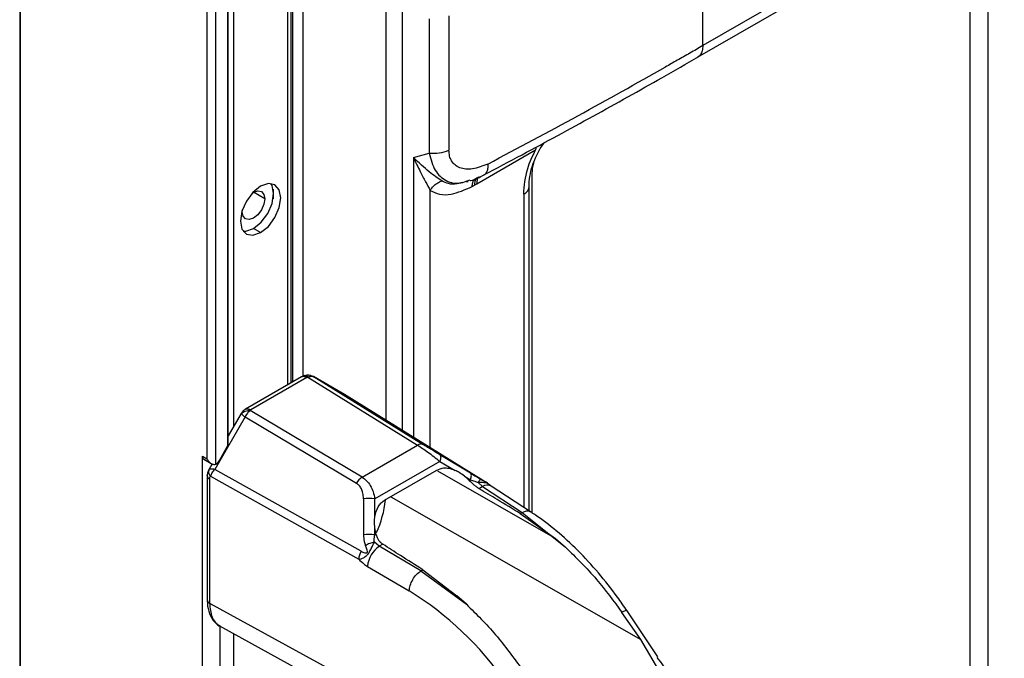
# Model space of a CAD drawing. Header units: millimetres. Extents: x 0 to 1118, y 0 to 864.
# Tile 104 of 254: x 853.35 to 866.3, y 675.15 to 683.56. Entities that reach past the tile are written whole.
import ezdxf

# ---------------------------------------------------------------- set-up
doc = ezdxf.new("R2010")
doc.units = ezdxf.units.MM

msp = doc.modelspace()

# ---------------------------------------------------------------- linework, layer by layer
at = {"color": 7, "linetype": 'Continuous', "lineweight": 25}
for p, q in [((853.348, 694.616), (853.348, 601.231)), ((853.358, 601.217), (853.358, 694.602)), ((856.082, 693.274), (856.082, 677.946)), ((856.092, 677.98), (856.092, 693.288)), ((855.811, 693.186), (855.811, 677.776)), ((855.929, 677.708), (855.929, 693.186)), ((856.921, 678.777), (856.921, 692.057)), ((862.336, 683.215), (862.336, 685.604)), ((866.303, 685.505), (862.336, 683.215)), ((862.267, 683.062), (866.234, 685.352)), ((865.85, 684.843), (865.85, 669.9)), ((866.092, 669.937), (866.092, 684.881)), ((858.736, 683.57), (858.736, 681.802)), ((858.996, 683.607), (858.996, 681.838)), ((859.365, 681.397), (860.136, 681.842)), ((858.529, 681.742), (858.736, 681.802)), ((859.248, 681.44), (859.274, 681.449)), ((859.227, 681.421), (859.251, 681.428)), ((859.332, 681.378), (859.365, 681.397)), ((860.053, 677.091), (860.053, 681.361)), ((856.277, 681.029), (856.278, 681.05)), ((856.518, 680.754), (856.424, 680.808)), ((857.056, 678.855), (856.319, 678.43)), ((857.125, 678.847), (856.388, 678.422)), ((857.097, 678.872), (857.055, 678.854)), ((857.128, 678.877), (857.096, 678.871)), ((857.141, 678.851), (858.584, 677.956)), ((857.62, 678.625), (857.215, 678.859)), ((858.659, 677.963), (857.224, 678.854)), ((857.622, 678.624), (857.224, 678.854)), ((857.622, 678.624), (859.449, 677.489)), ((859.451, 677.488), (857.623, 678.623)), ((856.313, 678.328), (855.915, 677.638)), ((856.263, 678.374), (856.092, 678.078)), ((856.264, 678.37), (856.265, 678.373)), ((856.313, 678.328), (857.78, 677.456)), ((857.855, 677.535), (856.38, 678.412)), ((856.082, 677.946), (855.971, 677.752)), ((857.855, 677.535), (858.584, 677.956)), ((855.752, 677.81), (855.811, 677.776)), ((855.752, 659.796), (855.752, 677.81)), ((859.28, 677.589), (858.877, 677.831)), ((855.77, 677.772), (855.89, 677.703)), ((855.879, 677.709), (855.836, 677.634)), ((858.875, 677.743), (858.021, 677.25)), ((858.875, 677.743), (859.077, 677.623)), ((855.816, 677.554), (855.816, 675.92)), ((855.842, 677.639), (855.838, 677.632)), ((855.858, 677.548), (857.809, 676.456)), ((857.84, 676.56), (855.915, 677.638)), ((858.833, 677.624), (858.144, 677.227)), ((859.199, 677.549), (859.279, 677.502)), ((859.411, 677.508), (859.337, 677.555)), ((855.847, 677.512), (855.847, 675.878)), ((859.264, 677.493), (859.279, 677.502)), ((859.38, 677.466), (859.439, 677.411)), ((859.552, 677.419), (859.524, 677.444)), ((860.071, 677.079), (859.552, 677.419)), ((859.439, 677.411), (859.393, 677.384)), ((859.439, 677.411), (859.958, 677.071)), ((857.872, 677.251), (857.872, 676.777)), ((858.021, 677.014), (858.021, 677.25)), ((859.935, 677.057), (859.958, 677.071)), ((859.935, 677.057), (860.399, 676.727)), ((859.958, 677.071), (860.528, 676.614)), ((858.021, 676.776), (858.021, 676.869)), ((858.021, 676.776), (858.036, 676.785)), ((858.08, 676.626), (858.015, 676.678)), ((858.126, 676.653), (858.08, 676.626)), ((860.399, 676.727), (860.528, 676.614)), ((858.628, 676.303), (858.08, 676.626)), ((857.925, 676.362), (858.473, 676.039)), ((858.628, 676.303), (858.652, 676.317)), ((858.628, 676.303), (859.226, 675.862)), ((858.652, 676.317), (859.099, 675.976)), ((855.847, 675.878), (858.981, 674.161)), ((859.226, 675.862), (859.099, 675.976)), ((861.521, 675.399), (861.273, 675.756)), ((861.746, 675.169), (861.34, 675.776)), ((855.976, 675.577), (859.12, 673.855)), ((855.988, 662.218), (855.988, 675.571)), ((861.789, 674.941), (861.521, 675.399))]:
    msp.add_line(p, q, dxfattribs=at)
at = {"color": 8, "linetype": 'Continuous', "lineweight": 25}
for p, q in [((858.385, 678.15), (858.385, 693.63)), ((858.165, 693.59), (858.165, 678.287)), ((856.937, 692.066), (856.937, 678.786)), ((857.078, 678.864), (857.078, 692.148)), ((856.872, 692.029), (856.871, 678.748)), ((856.165, 678.204), (856.165, 691.805)), ((858.529, 681.742), (858.529, 678.06)), ((860.093, 677.064), (860.093, 681.54)), ((856.683, 681.328), (856.683, 681.2)), ((858.749, 677.923), (858.749, 681.309)), ((856.572, 681.2), (856.424, 681.285)), ((859.98, 681.259), (859.98, 677.139)), ((860.399, 676.727), (858.849, 677.613)), ((858.233, 677.278), (861.521, 675.399)), ((856.165, 662.417), (856.165, 675.474))]:
    msp.add_line(p, q, dxfattribs=at)
at = {"color": 8, "linetype": 'Continuous', "lineweight": 25, "flags": 128}
msp.add_lwpolyline([(860.139, 681.88), (860.138, 681.868), (860.136, 681.842)], dxfattribs=at)
at = {"color": 7, "linetype": 'Continuous', "lineweight": 25, "flags": 128}
for points in [[(856.518, 681.366), (856.417, 681.284), (856.331, 681.168), (856.273, 681.036), (856.253, 680.907), (856.273, 680.801), (856.331, 680.735), (856.417, 680.719), (856.518, 680.754)], [(856.407, 681.273), (856.424, 681.285), (856.481, 681.304), (856.528, 681.295), (856.56, 681.258), (856.572, 681.2)], [(856.424, 680.808), (856.526, 680.89), (856.612, 681.006), (856.669, 681.139), (856.689, 681.268), (856.669, 681.373), (856.653, 681.402)], [(856.518, 680.754), (856.62, 680.836), (856.706, 680.952), (856.763, 681.084), (856.784, 681.213), (856.763, 681.319), (856.706, 681.385), (856.62, 681.402), (856.518, 681.366)], [(856.572, 681.2), (856.56, 681.128), (856.528, 681.054), (856.481, 680.99), (856.424, 680.944), (856.368, 680.925), (856.32, 680.934), (856.288, 680.971), (856.277, 681.029)], [(856.29, 680.773), (856.323, 680.773), (856.424, 680.808)], [(858.877, 677.831), (858.882, 677.826), (858.885, 677.819), (858.887, 677.811), (858.888, 677.8), (858.887, 677.788), (858.884, 677.774), (858.881, 677.759), (858.875, 677.743)], [(855.816, 677.554), (855.818, 677.565), (855.818, 677.567)], [(859.279, 677.502), (859.284, 677.518), (859.288, 677.533), (859.29, 677.546), (859.291, 677.558), (859.29, 677.569), (859.288, 677.578), (859.285, 677.585), (859.28, 677.589)]]:
    msp.add_lwpolyline(points, dxfattribs=at)
at = {"color": 7, "linetype": 'Continuous', "lineweight": 25}
for centre, radius, start, end in [((858.795, 682.326), 0.528, 263.5884, 292.4127), ((858.628, 677.894), 0.0764, 66.0813, 125.1991), ((855.793, 677.806), 0.041, 173.6094, 235.0784), ((855.866, 677.81), 0.12, 301.9547, 331.1444), ((857.975, 677.346), 0.225, 122.4975, 150.6127), ((857.944, 676.816), 0.44, 79.9875, 99.4071), ((856.851, 677.37), 1.317, 334.6542, 354.1713), ((857.944, 676.342), 0.44, 79.9865, 99.4077), ((858.034, 676.446), 0.225, 149.3978, 177.5017), ((858.278, 676.333), 0.354, 123.9135, 175.2515), ((856.189, 672.353), 4.336, 34.9145, 58.2184), ((855.893, 675.962), 0.0961, 240.0062, 241.2887)]:
    msp.add_arc(centre, radius, start, end, dxfattribs=at)
at = {"color": 8, "linetype": 'Continuous', "lineweight": 25}
for centre, radius, start, end in [((859.932, 681.371), 0.121, 293.1823, 355.4975), ((855.865, 677.558), 0.0491, 184.9138, 248.7965), ((859.502, 677.322), 0.109, 62.7364, 125.3317), ((855.866, 675.925), 0.0503, 185.6911, 245.6228)]:
    msp.add_arc(centre, radius, start, end, dxfattribs=at)
at = {"color": 7, "linetype": 'Continuous', "lineweight": 25}
for points, knots in [([(862.336, 683.215), (862.28, 683.182), (862.168, 683.117), (862.056, 683.054), (862, 683.022)], [0, 0, 0, 0, 0.503077, 1, 1, 1, 1]), ([(859.455, 681.513), (859.623, 681.602), (860.111, 681.86), (860.897, 682.287), (861.668, 682.718), (862.122, 682.979), (862.283, 683.071)], [0, 0, 0, 0, 0.170861, 0.495799, 0.820814, 1, 1, 1, 1]), ([(862, 683.022), (861.974, 683.008), (861.922, 682.978), (861.87, 682.948), (861.843, 682.933)], [0, 0, 0, 0, 0.485527, 1, 1, 1, 1]), ([(859.507, 681.657), (859.906, 681.869), (860.708, 682.295), (861.464, 682.72), (861.843, 682.933)], [0, 0, 0, 0, 0.498036, 1, 1, 1, 1]), ([(859.507, 681.657), (859.439, 681.63), (859.308, 681.576), (859.162, 681.592), (859.075, 681.641), (859.03, 681.694), (859.001, 681.76), (858.998, 681.812), (858.996, 681.838)], [0, 0, 0, 0, 0.281507, 0.545681, 0.66642, 0.783634, 0.891819, 1, 1, 1, 1]), ([(859.98, 681.259), (859.988, 681.371), (860.002, 681.561), (860.097, 681.76), (860.136, 681.842)], [0, 0, 0, 0, 0.586217, 1, 1, 1, 1]), ([(860.05, 681.335), (860.051, 681.376), (860.052, 681.457), (860.08, 681.596), (860.131, 681.739), (860.191, 681.858), (860.237, 681.919), (860.251, 681.939)], [0, 0, 0, 0, 0.22417, 0.447596, 0.670607, 0.893706, 1, 1, 1, 1]), ([(858.903, 681.434), (858.849, 681.47), (858.737, 681.545), (858.6, 681.674), (858.529, 681.742)], [0, 0, 0, 0, 0.478506, 1, 1, 1, 1]), ([(858.529, 681.742), (858.559, 681.679), (858.612, 681.566), (858.689, 681.423), (858.729, 681.347), (858.749, 681.309)], [0, 0, 0, 0, 0.387258, 0.697152, 1, 1, 1, 1]), ([(860.093, 681.54), (860.094, 681.565), (860.096, 681.612), (860.11, 681.663), (860.116, 681.686)], [0, 0, 0, 0, 0.540322, 1, 1, 1, 1]), ([(858.749, 681.309), (858.759, 681.324), (858.779, 681.353), (858.816, 681.388), (858.858, 681.417), (858.889, 681.429), (858.903, 681.434)], [0, 0, 0, 0, 0.247258, 0.5, 0.752742, 1, 1, 1, 1]), ([(859.275, 681.437), (859.278, 681.438), (859.341, 681.451), (859.403, 681.485), (859.462, 681.517)], [0, 0, 0, 0, 0.05248, 1, 1, 1, 1]), ([(858.749, 681.309), (858.789, 681.29), (858.871, 681.25), (859.058, 681.253), (859.208, 681.32), (859.302, 681.361)], [0, 0, 0, 0, 0.264517, 0.540841, 1, 1, 1, 1]), ([(859.302, 681.361), (859.308, 681.364), (859.317, 681.37), (859.327, 681.376), (859.332, 681.378)], [0, 0, 0, 0, 0.55827, 1, 1, 1, 1]), ([(857.122, 678.865), (857.123, 678.869), (857.125, 678.877), (857.13, 678.878), (857.135, 678.87), (857.139, 678.858), (857.141, 678.851)], [0, 0, 0, 0, 0.245581, 0.499951, 0.754346, 1, 1, 1, 1]), ([(857.125, 678.847), (857.126, 678.847), (857.129, 678.849), (857.132, 678.85), (857.133, 678.85)], [0, 0, 0, 0, 0.564606, 1, 1, 1, 1]), ([(857.191, 678.866), (857.187, 678.868), (857.176, 678.874), (857.154, 678.877), (857.137, 678.877), (857.128, 678.877)], [0, 0, 0, 0, 0.223461, 0.597812, 1, 1, 1, 1]), ([(857.141, 678.851), (857.139, 678.851), (857.137, 678.851), (857.134, 678.85), (857.133, 678.85)], [0, 0, 0, 0, 0.54686, 1, 1, 1, 1]), ([(857.141, 678.851), (857.155, 678.857), (857.177, 678.865), (857.205, 678.862), (857.218, 678.857), (857.224, 678.854)], [0, 0, 0, 0, 0.465368, 0.724325, 1, 1, 1, 1]), ([(857.224, 678.854), (857.216, 678.859), (857.205, 678.865), (857.193, 678.867), (857.191, 678.867)], [0, 0, 0, 0, 0.808437, 1, 1, 1, 1]), ([(856.32, 678.43), (856.314, 678.426), (856.302, 678.419), (856.285, 678.403), (856.27, 678.385), (856.264, 678.372), (856.26, 678.365)], [0, 0, 0, 0, 0.224177, 0.461094, 0.717514, 1, 1, 1, 1]), ([(856.264, 678.37), (856.271, 678.378), (856.285, 678.393), (856.315, 678.407), (856.347, 678.414), (856.369, 678.413), (856.38, 678.412)], [0, 0, 0, 0, 0.262686, 0.522631, 0.770678, 1, 1, 1, 1]), ([(856.313, 678.328), (856.307, 678.333), (856.293, 678.344), (856.274, 678.36), (856.268, 678.366), (856.264, 678.37)], [0, 0, 0, 0, 0.280917, 0.541532, 1, 1, 1, 1]), ([(856.38, 678.412), (856.367, 678.402), (856.342, 678.381), (856.323, 678.346), (856.313, 678.328)], [0, 0, 0, 0, 0.4974627, 1, 1, 1, 1]), ([(856.38, 678.412), (856.381, 678.414), (856.382, 678.418), (856.387, 678.42), (856.388, 678.422)], [0, 0, 0, 0, 0.533423, 1, 1, 1, 1]), ([(856.082, 677.946), (856.086, 677.953), (856.09, 677.962), (856.092, 677.973), (856.092, 677.976), (856.092, 677.979), (856.092, 677.984), (856.091, 677.991), (856.088, 677.996), (856.084, 677.999), (856.082, 678)], [0, 0, 0, 0, 0.369295, 0.475187, 0.508238, 0.528025, 0.643403, 0.75805, 0.87575, 1, 1, 1, 1]), ([(858.584, 677.956), (858.605, 677.943), (858.648, 677.915), (858.721, 677.864), (858.798, 677.806), (858.849, 677.765), (858.875, 677.743)], [0, 0, 0, 0, 0.231774, 0.469473, 0.724562, 1, 1, 1, 1]), ([(858.877, 677.831), (858.854, 677.845), (858.813, 677.869), (858.754, 677.905), (858.703, 677.936), (858.673, 677.954), (858.659, 677.963)], [0, 0, 0, 0, 0.3113435, 0.5586779, 0.7772204, 1, 1, 1, 1]), ([(855.811, 677.776), (855.82, 677.763), (855.836, 677.739), (855.863, 677.717), (855.885, 677.707), (855.901, 677.703), (855.916, 677.703), (855.925, 677.707), (855.929, 677.708)], [0, 0, 0, 0, 0.2995484, 0.5420829, 0.6671039, 0.7834803, 0.8935337, 1, 1, 1, 1]), ([(855.845, 677.645), (855.84, 677.638), (855.831, 677.626), (855.819, 677.596), (855.817, 677.57), (855.816, 677.553)], [0, 0, 0, 0, 0.272994, 0.527473, 1, 1, 1, 1]), ([(855.858, 677.548), (855.854, 677.555), (855.845, 677.569), (855.837, 677.593), (855.836, 677.617), (855.84, 677.632), (855.842, 677.639)], [0, 0, 0, 0, 0.232051, 0.481232, 0.740284, 1, 1, 1, 1]), ([(855.915, 677.638), (855.898, 677.64), (855.865, 677.644), (855.85, 677.641), (855.842, 677.639)], [0, 0, 0, 0, 0.507457, 1, 1, 1, 1]), ([(855.847, 677.512), (855.848, 677.521), (855.849, 677.535), (855.855, 677.545), (855.858, 677.548)], [0, 0, 0, 0, 0.5934505, 1, 1, 1, 1]), ([(855.915, 677.638), (855.901, 677.623), (855.874, 677.593), (855.864, 677.563), (855.858, 677.548)], [0, 0, 0, 0, 0.511637, 1, 1, 1, 1]), ([(859.077, 677.623), (859.05, 677.633), (859, 677.651), (858.914, 677.657), (858.863, 677.636), (858.833, 677.624)], [0, 0, 0, 0, 0.319566, 0.60086, 1, 1, 1, 1]), ([(859.199, 677.549), (859.177, 677.566), (859.137, 677.595), (859.094, 677.615), (859.077, 677.623)], [0, 0, 0, 0, 0.581093, 1, 1, 1, 1]), ([(859.264, 677.493), (859.252, 677.505), (859.231, 677.524), (859.209, 677.542), (859.199, 677.549)], [0, 0, 0, 0, 0.570366, 1, 1, 1, 1]), ([(859.28, 677.589), (859.306, 677.574), (859.349, 677.548), (859.394, 677.521), (859.413, 677.509)], [0, 0, 0, 0, 0.587315, 1, 1, 1, 1]), ([(857.872, 677.251), (857.871, 677.277), (857.867, 677.323), (857.848, 677.383), (857.818, 677.427), (857.793, 677.446), (857.78, 677.456)], [0, 0, 0, 0, 0.311458, 0.561926, 0.782111, 1, 1, 1, 1]), ([(857.855, 677.535), (857.875, 677.521), (857.916, 677.492), (857.964, 677.426), (858.002, 677.345), (858.015, 677.283), (858.021, 677.25)], [0, 0, 0, 0, 0.235503, 0.476847, 0.728681, 1, 1, 1, 1]), ([(859.264, 677.493), (859.283, 677.474), (859.314, 677.444), (859.358, 677.407), (859.381, 677.392), (859.393, 677.384)], [0, 0, 0, 0, 0.464361, 0.722772, 1, 1, 1, 1]), ([(859.279, 677.502), (859.297, 677.496), (859.33, 677.486), (859.365, 677.472), (859.38, 677.466)], [0, 0, 0, 0, 0.571994, 1, 1, 1, 1]), ([(859.38, 677.466), (859.384, 677.472), (859.393, 677.485), (859.403, 677.499), (859.41, 677.508), (859.412, 677.509), (859.413, 677.509)], [0, 0, 0, 0, 0.243512, 0.495169, 0.749326, 1, 1, 1, 1]), ([(859.449, 677.489), (859.462, 677.481), (859.48, 677.469), (859.497, 677.459), (859.503, 677.455), (859.504, 677.455), (859.503, 677.455), (859.502, 677.456), (859.5, 677.457), (859.495, 677.46), (859.483, 677.467), (859.465, 677.477), (859.441, 677.492), (859.424, 677.503), (859.413, 677.509)], [0, 0, 0, 0, 0.266941, 0.392889, 0.451807, 0.473251, 0.491289, 0.501027, 0.511155, 0.534113, 0.588324, 0.717557, 0.817989, 1, 1, 1, 1]), ([(859.522, 677.44), (859.521, 677.442), (859.498, 677.465), (859.474, 677.477), (859.451, 677.488)], [0, 0, 0, 0, 0.0583098, 1, 1, 1, 1]), ([(859.935, 677.057), (859.834, 677.118), (859.653, 677.227), (859.473, 677.336), (859.393, 677.384)], [0, 0, 0, 0, 0.56, 1, 1, 1, 1]), ([(858.021, 677.014), (858.032, 677.061), (858.047, 677.128), (858.098, 677.195), (858.129, 677.216), (858.144, 677.227)], [0, 0, 0, 0, 0.534747, 0.769415, 1, 1, 1, 1]), ([(861.34, 675.776), (861.298, 675.837), (861.179, 676.011), (860.964, 676.282), (860.694, 676.575), (860.415, 676.83), (860.205, 676.99), (860.091, 677.066), (860.071, 677.079)], [0, 0, 0, 0, 0.11251, 0.325567, 0.539027, 0.752958, 0.956206, 1, 1, 1, 1]), ([(858.021, 676.869), (858.018, 676.898), (858.014, 676.947), (858.019, 676.994), (858.021, 677.014)], [0, 0, 0, 0, 0.579677, 1, 1, 1, 1]), ([(857.872, 676.777), (857.874, 676.747), (857.876, 676.698), (857.891, 676.653), (857.898, 676.635)], [0, 0, 0, 0, 0.588446, 1, 1, 1, 1]), ([(858.015, 676.678), (858.013, 676.696), (858.011, 676.728), (858.018, 676.761), (858.021, 676.776)], [0, 0, 0, 0, 0.547899, 1, 1, 1, 1]), ([(858.036, 676.785), (858.032, 676.801), (858.026, 676.829), (858.023, 676.857), (858.021, 676.869)], [0, 0, 0, 0, 0.567854, 1, 1, 1, 1]), ([(858.036, 676.785), (858.04, 676.771), (858.048, 676.743), (858.07, 676.706), (858.096, 676.675), (858.116, 676.66), (858.126, 676.653)], [0, 0, 0, 0, 0.250651, 0.500515, 0.749932, 1, 1, 1, 1]), ([(857.809, 676.456), (857.82, 676.457), (857.842, 676.461), (857.876, 676.477), (857.908, 676.5), (857.937, 676.527), (857.952, 676.554), (857.964, 676.577), (857.984, 676.619), (858.002, 676.653), (858.015, 676.678)], [0, 0, 0, 0, 0.133662, 0.279077, 0.384339, 0.497276, 0.610927, 0.624784, 0.719127, 1, 1, 1, 1]), ([(858.015, 676.678), (858.005, 676.676), (857.985, 676.673), (857.954, 676.663), (857.924, 676.651), (857.906, 676.64), (857.898, 676.635)], [0, 0, 0, 0, 0.250627, 0.504768, 0.756441, 1, 1, 1, 1]), ([(858.652, 676.317), (858.553, 676.379), (858.378, 676.491), (858.203, 676.603), (858.126, 676.653)], [0, 0, 0, 0, 0.56, 1, 1, 1, 1]), ([(857.84, 676.56), (857.857, 676.552), (857.878, 676.542), (857.905, 676.538), (857.917, 676.539), (857.922, 676.542), (857.924, 676.544), (857.926, 676.548), (857.927, 676.552), (857.925, 676.567), (857.914, 676.595), (857.904, 676.62), (857.898, 676.635)], [0, 0, 0, 0, 0.303357, 0.399109, 0.463486, 0.480057, 0.495361, 0.510386, 0.534081, 0.559457, 0.740864, 1, 1, 1, 1]), ([(860.528, 676.614), (860.668, 676.478), (860.933, 676.22), (861.164, 675.905), (861.273, 675.756)], [0, 0, 0, 0, 0.527476, 1, 1, 1, 1]), ([(857.809, 676.456), (857.83, 676.435), (857.868, 676.399), (857.908, 676.373), (857.925, 676.362)], [0, 0, 0, 0, 0.559858, 1, 1, 1, 1]), ([(855.816, 675.925), (855.817, 675.896), (855.819, 675.818), (855.854, 675.709), (855.911, 675.618), (855.965, 675.591), (855.983, 675.582)], [0, 0, 0, 0, 0.196212, 0.531383, 0.845935, 1, 1, 1, 1]), ([(859.226, 675.862), (859.357, 675.733), (859.619, 675.474), (859.848, 675.158), (859.963, 675)], [0, 0, 0, 0, 0.499495, 1, 1, 1, 1]), ([(862.022, 674.592), (861.965, 674.758), (861.895, 674.964), (861.762, 675.131), (861.736, 675.163)], [0, 0, 0, 0, 0.806309, 1, 1, 1, 1])]:
    msp.add_open_spline(points, degree=3, knots=knots, dxfattribs=at)
at = {"color": 8, "linetype": 'Continuous', "lineweight": 25}
msp.add_open_spline([(862.336, 683.215), (862.334, 683.192), (862.331, 683.146), (862.307, 683.093), (862.28, 683.073), (862.267, 683.062)], degree=3, dxfattribs=at)
for points, knots in [([(858.736, 681.802), (858.758, 681.72), (858.8, 681.558), (858.955, 681.425), (859.114, 681.387), (859.216, 681.428), (859.248, 681.44)], [0, 0, 0, 0, 0.29436, 0.5796165, 0.8709357, 1, 1, 1, 1]), ([(859.507, 681.657), (859.507, 681.635), (859.507, 681.591), (859.489, 681.544), (859.471, 681.518), (859.457, 681.514), (859.456, 681.514)], [0, 0, 0, 0, 0.325642, 0.651283, 0.976925, 1, 1, 1, 1]), ([(859.168, 681.416), (859.146, 681.408), (859.082, 681.384), (858.99, 681.394), (858.932, 681.421), (858.903, 681.434)], [0, 0, 0, 0, 0.204677, 0.619051, 1, 1, 1, 1]), ([(859.302, 681.361), (859.304, 681.378), (859.307, 681.412), (859.323, 681.448), (859.339, 681.462), (859.345, 681.467)], [0, 0, 0, 0, 0.375692, 0.764211, 1, 1, 1, 1]), ([(859.37, 681.48), (859.365, 681.476), (859.35, 681.463), (859.336, 681.429), (859.333, 681.395), (859.332, 681.378)], [0, 0, 0, 0, 0.214264, 0.607132, 1, 1, 1, 1]), ([(859.365, 681.397), (859.366, 681.414), (859.369, 681.448), (859.38, 681.478), (859.391, 681.488), (859.393, 681.49)], [0, 0, 0, 0, 0.460279, 0.920557, 1, 1, 1, 1]), ([(857.125, 678.847), (857.112, 678.852), (857.088, 678.863), (857.063, 678.863), (857.056, 678.855), (857.056, 678.854)], [0, 0, 0, 0, 0.492064, 0.984128, 1, 1, 1, 1]), ([(857.081, 678.859), (857.081, 678.859), (857.083, 678.865), (857.092, 678.872), (857.107, 678.873), (857.123, 678.862), (857.13, 678.853), (857.133, 678.85)], [0, 0, 0, 0, 0.0055965, 0.2412173, 0.6194062, 0.8682425, 1, 1, 1, 1]), ([(856.32, 678.43), (856.32, 678.43), (856.327, 678.438), (856.352, 678.438), (856.376, 678.427), (856.388, 678.422)], [0, 0, 0, 0, 0.00544, 0.50272, 1, 1, 1, 1]), ([(859.523, 677.44), (859.522, 677.441), (859.52, 677.443), (859.505, 677.451), (859.462, 677.466), (859.415, 677.466), (859.38, 677.466)], [0, 0, 0, 0, 0.046525, 0.214259, 0.411392, 1, 1, 1, 1]), ([(859.958, 677.071), (859.979, 677.079), (860.019, 677.095), (860.058, 677.093), (860.07, 677.079), (860.07, 677.078)], [0, 0, 0, 0, 0.480661, 0.961322, 1, 1, 1, 1]), ([(855.847, 675.878), (855.853, 675.812), (855.862, 675.711), (855.923, 675.623), (855.96, 675.579), (855.988, 675.572), (855.989, 675.572)], [0, 0, 0, 0, 0.477445, 0.727425, 0.984183, 1, 1, 1, 1]), ([(861.337, 675.775), (861.337, 675.776), (861.338, 675.782), (861.317, 675.777), (861.288, 675.763), (861.273, 675.756)], [0, 0, 0, 0, 0.126896, 0.563448, 1, 1, 1, 1])]:
    msp.add_open_spline(points, degree=3, knots=knots, dxfattribs=at)
at = {"color": 7, "linetype": 'Continuous', "lineweight": 25}
msp.add_open_spline([(858.473, 676.039), (858.476, 676.063), (858.482, 676.111), (858.518, 676.189), (858.569, 676.259), (858.608, 676.288), (858.628, 676.303)], degree=3, dxfattribs=at)

doc.saveas('drawing.dxf')
